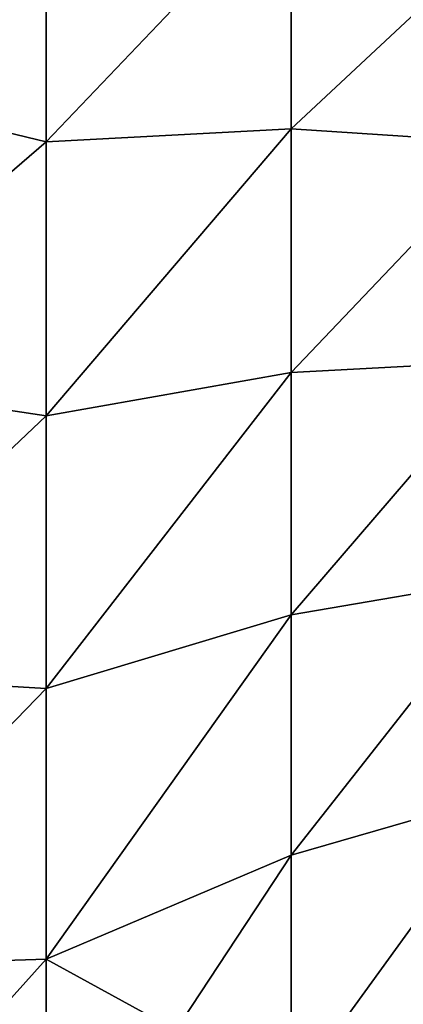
# Model space of a CAD drawing. Header units: metres. Extents: x -2 to 102, y -85 to 102.
# Tile 203 of 256: x 89.229 to 90.166, y -2.633 to -0.227. Entities that reach past the tile are written whole.
import ezdxf

# ---------------------------------------------------------------- set-up
doc = ezdxf.new("R2010")
doc.units = ezdxf.units.M
doc.layers.add('solid_21064300', color=7, linetype='CONTINUOUS')

msp = doc.modelspace()

# ---------------------------------------------------------------- linework, layer by layer
at = {"layer": 'solid_21064300'}
for points in [[(88.632973, 0.365363, -14.185316), (89.293793, 0.145898, -12.911894), (88.632973, -0.365363, -14.185316)], [(88.632973, 0.365363, 14.185316), (88.632973, -0.365363, 14.185316), (89.293793, 0.145893, 12.911894)], [(88.632973, -0.365363, -14.185316), (89.293793, 0.145898, -12.911894), (89.293793, -0.525199, -12.902033)], [(88.632973, -0.365363, 14.185316), (89.293793, -0.525204, 12.902033), (89.293793, 0.145893, 12.911894)], [(89.293793, -0.525199, -12.902033), (89.293793, 0.145898, -12.911894), (89.891586, 0.102523, -11.604275)], [(89.293793, 0.145893, 12.911894), (89.293793, -0.525204, 12.902033), (89.891586, 0.102524, 11.604275)], [(89.293793, -0.525204, 12.902033), (89.891586, -0.49387, 11.594214), (89.891586, 0.102524, 11.604275)], [(89.293793, -0.525199, -12.902033), (89.891586, 0.102523, -11.604275), (89.891586, -0.493871, -11.594214)], [(89.891586, 0.102524, 11.604275), (89.891586, -0.49387, 11.594214), (90.424919, 0.005434, 10.269157)], [(89.891586, -0.493871, -11.594214), (89.891586, 0.102523, -11.604275), (90.424919, 0.005434, -10.269157)], [(89.891586, -0.493871, -11.594214), (90.424919, 0.005434, -10.269157), (90.424919, -0.528189, -10.255567)], [(89.891586, -0.49387, 11.594214), (90.424919, -0.528189, 10.255567), (90.424919, 0.005434, 10.269157)], [(88.632973, -0.365363, -14.185316), (89.293793, -0.525199, -12.902033), (88.632973, -1.095121, -14.147698)], [(88.632973, -0.365363, 14.185316), (88.632973, -1.095121, 14.147698), (89.293793, -0.525204, 12.902033)], [(89.293793, -1.194882, 12.857315), (89.891586, -1.088959, 11.553522), (89.891586, -0.49387, 11.594214)], [(89.293793, -0.525204, 12.902033), (89.293793, -1.194882, 12.857315), (89.891586, -0.49387, 11.594214)], [(89.293793, -1.194877, -12.857315), (89.891586, -0.493871, -11.594214), (89.891586, -1.08896, -11.553522)], [(89.293793, -1.194877, -12.857315), (89.293793, -0.525199, -12.902033), (89.891586, -0.493871, -11.594214)], [(89.891586, -0.49387, 11.594214), (89.891586, -1.088959, 11.553522), (90.424919, -0.528189, 10.255567)], [(89.891586, -1.08896, -11.553522), (89.891586, -0.493871, -11.594214), (90.424919, -0.528189, -10.255567)], [(88.632973, -1.095121, -14.147698), (89.293793, -0.525199, -12.902033), (89.293793, -1.194877, -12.857315)], [(88.632973, -1.095121, 14.147698), (89.293793, -1.194882, 12.857315), (89.293793, -0.525204, 12.902033)], [(89.891586, -1.08896, -11.553522), (90.424919, -0.528189, -10.255567), (90.424919, -1.060385, -10.214265)], [(89.891586, -1.088959, 11.553522), (90.424919, -1.060385, 10.214265), (90.424919, -0.528189, 10.255567)], [(89.891586, -1.681172, -11.482306), (90.424919, -1.060385, -10.214265), (90.424919, -1.589717, -10.145365)], [(89.891586, -1.681172, -11.482306), (89.891586, -1.08896, -11.553522), (90.424919, -1.060385, -10.214265)], [(89.891586, -1.681172, 11.482307), (90.424919, -1.589717, 10.145365), (90.424919, -1.060385, 10.214265)], [(89.891586, -1.088959, 11.553522), (89.891586, -1.681172, 11.482307), (90.424919, -1.060385, 10.214265)], [(88.632973, -1.095121, -14.147698), (89.293793, -1.194877, -12.857315), (88.632973, -1.821975, -14.072565)], [(88.632973, -1.095121, 14.147698), (88.632973, -1.821975, 14.072565), (89.293793, -1.194882, 12.857315)], [(89.293793, -1.861332, 12.777861), (89.891586, -1.681172, 11.482307), (89.891586, -1.088959, 11.553522)], [(89.293793, -1.194882, 12.857315), (89.293793, -1.861332, 12.777861), (89.891586, -1.088959, 11.553522)], [(89.293793, -1.861327, -12.777862), (89.891586, -1.08896, -11.553522), (89.891586, -1.681172, -11.482306)], [(89.293793, -1.861327, -12.777862), (89.293793, -1.194877, -12.857315), (89.891586, -1.08896, -11.553522)], [(88.632973, -1.821975, -14.072565), (89.293793, -1.194877, -12.857315), (89.293793, -1.861327, -12.777862)], [(88.632973, -1.821975, 14.072565), (89.293793, -1.861332, 12.777861), (89.293793, -1.194882, 12.857315)], [(89.891586, -2.268943, -11.380756), (90.424919, -1.589717, -10.145365), (90.424919, -2.114752, -10.049052)], [(89.891586, -2.268943, -11.380756), (89.891586, -1.681172, -11.482306), (90.424919, -1.589717, -10.145365)], [(89.891586, -2.268943, 11.380756), (90.424919, -2.114752, 10.049052), (90.424919, -1.589717, 10.145365)], [(89.891586, -1.681172, 11.482307), (89.891586, -2.268943, 11.380756), (90.424919, -1.589717, 10.145365)], [(89.293793, -2.522748, -12.663887), (89.891586, -1.681172, -11.482306), (89.891586, -2.268943, -11.380756)], [(89.293793, -2.522748, -12.663887), (89.293793, -1.861327, -12.777862), (89.891586, -1.681172, -11.482306)], [(89.293793, -2.522753, 12.663886), (89.891586, -2.268943, 11.380756), (89.891586, -1.681172, 11.482307)], [(89.293793, -1.861332, 12.777861), (89.293793, -2.522753, 12.663886), (89.891586, -1.681172, 11.482307)], [(88.632973, -1.821975, -14.072565), (89.293793, -1.861327, -12.777862), (88.632973, -2.543998, -13.960113)], [(88.632973, -1.821975, 14.072565), (88.632973, -2.543998, 13.960113), (89.293793, -1.861332, 12.777861)], [(88.632973, -2.543998, -13.960113), (89.293793, -1.861327, -12.777862), (89.293793, -2.522748, -12.663887)], [(88.632973, -2.543998, 13.960113), (89.293793, -2.522753, 12.663886), (89.293793, -1.861332, 12.777861)], [(89.891586, -2.85072, -11.249138), (90.424919, -2.114752, -10.049052), (90.424919, -2.634074, -9.925587)], [(89.891586, -2.85072, -11.249138), (89.891586, -2.268943, -11.380756), (90.424919, -2.114752, -10.049052)], [(89.891586, -2.850719, 11.249138), (90.424919, -2.634074, 9.925587), (90.424919, -2.114752, 10.049052)], [(89.891586, -2.268943, 11.380756), (89.891586, -2.850719, 11.249138), (90.424919, -2.114752, 10.049052)], [(89.293793, -2.522748, -12.663887), (89.891586, -2.268943, -11.380756), (89.891586, -2.85072, -11.249138)], [(89.293793, -3.177359, 12.515697), (89.891586, -2.850719, 11.249138), (89.891586, -2.268943, 11.380756)], [(89.293793, -2.522753, 12.663886), (89.293793, -3.177359, 12.515697), (89.891586, -2.268943, 11.380756)], [(88.632973, -3.259274, -13.810641), (89.293793, -2.522748, -12.663887), (89.293793, -3.177354, -12.515698)], [(88.632973, -2.543998, -13.960113), (89.293793, -2.522748, -12.663887), (88.632973, -3.259274, -13.810641)], [(88.632973, -3.259274, 13.810641), (89.293793, -3.177359, 12.515697), (89.293793, -2.522753, 12.663886)], [(88.632973, -2.543998, 13.960113), (88.632973, -3.259274, 13.810641), (89.293793, -2.522753, 12.663886)], [(89.293793, -3.177354, -12.515698), (89.293793, -2.522748, -12.663887), (89.891586, -2.85072, -11.249138)]]:
    msp.add_3dface(points, dxfattribs=at)

doc.saveas('drawing.dxf')
